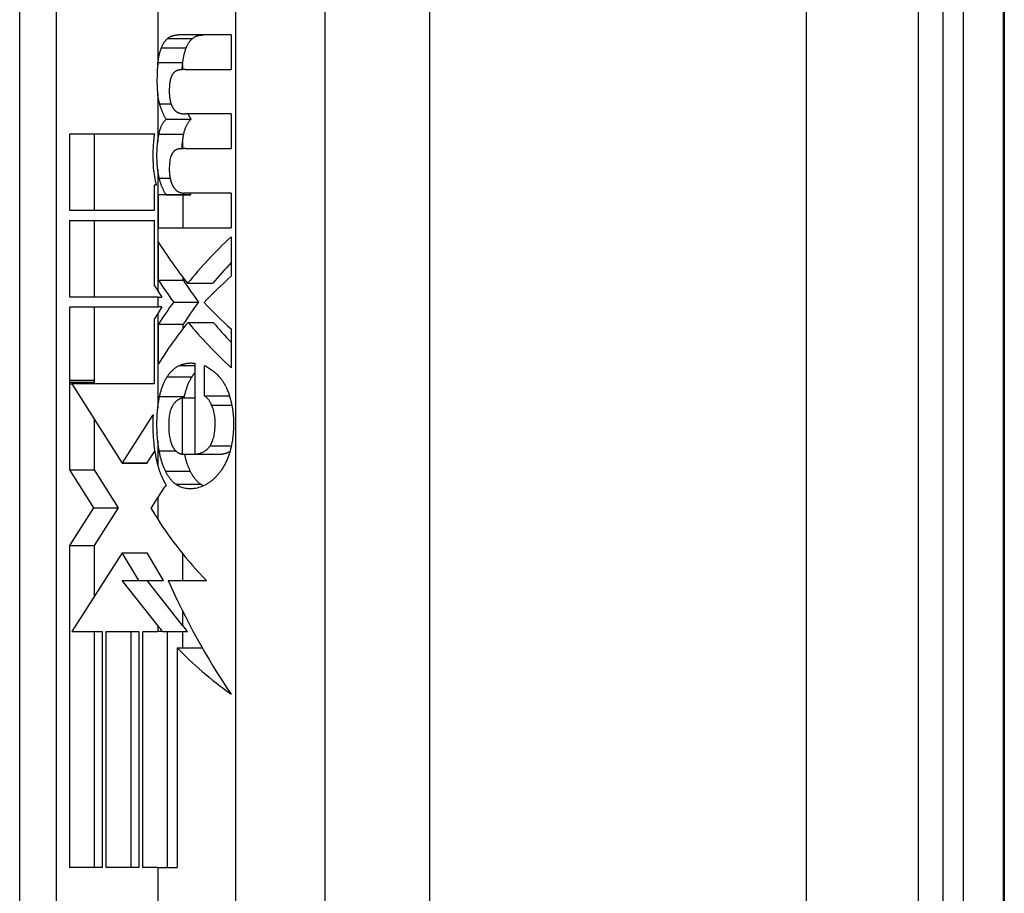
# Model space of a CAD drawing. Header units: inches. Extents: x 0 to 160, y -11 to 104.
# Tile 6 of 121: x 26.077 to 26.794, y 23.5 to 24.136. Entities that reach past the tile are written whole.
import ezdxf

# ---------------------------------------------------------------- set-up
doc = ezdxf.new("R2010")
doc.units = ezdxf.units.IN
doc.header["$LTSCALE"] = 9.614827
doc.header["$MEASUREMENT"] = 0
doc.layers.add('Visible Edges(ANSI)', color=7, linetype='Continuous', lineweight=25)
doc.layers.add('Visible Tangent Edges(ANSI)', color=7, linetype='Continuous', lineweight=25)

msp = doc.modelspace()

# ---------------------------------------------------------------- linework, layer by layer
at = {"layer": 'Visible Edges(ANSI)'}
for p, q in [((26.07723, 23.1104), (26.07723, 24.53043)), ((26.73129, 23.19228), (26.73129, 24.44854)), ((26.79367, 24.43242), (26.79367, 23.20841)), ((26.23112, 24.12483), (26.19258, 24.12483)), ((26.23112, 24.12483), (26.23112, 24.09961)), ((26.17768, 24.10314), (26.17786, 24.10476)), ((26.19574, 24.10314), (26.19592, 24.10476)), ((26.19765, 24.09961), (26.23112, 24.09961)), ((26.23112, 24.06728), (26.19815, 24.06728)), ((26.23112, 24.06728), (26.23112, 24.04206)), ((26.18387, 24.06355), (26.20196, 24.06355)), ((26.1136, 24.05288), (26.17532, 24.05288)), ((26.1136, 23.99694), (26.1136, 24.05288)), ((26.13166, 23.99694), (26.13166, 24.05288)), ((26.19795, 24.04206), (26.23112, 24.04206)), ((26.17659, 24.0154), (26.17516, 24.0154)), ((26.17516, 24.0154), (26.17516, 23.99694)), ((26.17816, 23.98451), (26.17816, 24.00831)), ((26.18371, 24.00831), (26.17816, 24.00831)), ((26.18371, 24.00831), (26.18371, 24.00867)), ((26.18371, 24.00867), (26.20179, 24.00867)), ((26.18371, 24.00831), (26.20179, 24.00831)), ((26.19622, 23.98451), (26.19622, 24.00831)), ((26.23112, 24.00973), (26.19697, 24.00973)), ((26.20179, 24.00831), (26.20179, 24.00867)), ((26.23112, 24.00973), (26.23112, 23.98451)), ((26.17516, 23.99694), (26.1136, 23.99694)), ((26.1136, 23.98985), (26.17516, 23.98985)), ((26.1136, 23.93391), (26.1136, 23.98985)), ((26.13166, 23.93391), (26.13166, 23.98985)), ((26.17516, 23.98985), (26.17516, 23.94251)), ((26.17816, 23.98451), (26.23112, 23.98451)), ((26.17816, 23.94631), (26.17816, 23.97419)), ((26.23112, 23.97793), (26.23112, 23.94915)), ((26.17816, 23.94631), (26.19622, 23.94631)), ((26.19622, 23.94631), (26.19622, 23.94808)), ((26.19944, 23.944), (26.21774, 23.944)), ((26.17516, 23.94251), (26.17649, 23.9404)), ((26.17649, 23.9404), (26.17768, 23.93853)), ((26.17768, 23.93391), (26.1136, 23.93391)), ((26.17768, 23.93391), (26.18069, 23.93391)), ((26.1893, 23.93032), (26.20743, 23.93032)), ((26.1136, 23.92681), (26.17768, 23.92681)), ((26.1136, 23.87343), (26.1136, 23.92681)), ((26.13165, 23.87343), (26.13166, 23.92681)), ((26.18072, 23.92681), (26.17768, 23.92681)), ((26.17768, 23.92211), (26.17506, 23.91795)), ((26.17506, 23.91795), (26.17506, 23.87087)), ((26.19975, 23.91558), (26.21805, 23.91558)), ((26.17816, 23.88538), (26.17816, 23.91416)), ((26.17816, 23.91416), (26.19622, 23.91416)), ((26.19622, 23.91118), (26.19622, 23.91416)), ((26.23112, 23.91078), (26.23112, 23.88254)), ((26.2047, 23.88583), (26.2047, 23.81958)), ((26.21168, 23.86203), (26.21168, 23.88423)), ((26.1136, 23.87205), (26.1136, 23.87343)), ((26.1136, 23.87087), (26.1136, 23.87205)), ((26.13165, 23.87205), (26.13165, 23.87343)), ((26.13165, 23.87087), (26.13165, 23.87205)), ((26.1136, 23.80813), (26.1136, 23.87087)), ((26.11522, 23.87087), (26.15182, 23.81304)), ((26.17506, 23.87087), (26.11522, 23.87087)), ((26.19561, 23.81958), (26.19561, 23.86061)), ((26.19561, 23.86061), (26.2047, 23.86061)), ((26.19687, 23.86061), (26.1971, 23.86168)), ((26.21168, 23.86203), (26.2299, 23.86203)), ((26.13166, 23.80813), (26.13166, 23.8449)), ((26.152, 23.81331), (26.17427, 23.84819)), ((26.17005, 23.81331), (26.17551, 23.82185)), ((26.19561, 23.81958), (26.2047, 23.81958)), ((26.2047, 23.81958), (26.2231, 23.81958)), ((26.1136, 23.80813), (26.13166, 23.80813)), ((26.13107, 23.78053), (26.1136, 23.80813)), ((26.14912, 23.78053), (26.13166, 23.80813)), ((26.15182, 23.81304), (26.152, 23.81331)), ((26.15182, 23.81304), (26.16988, 23.81304)), ((26.16988, 23.81304), (26.17005, 23.81331)), ((26.17768, 23.78824), (26.17284, 23.78066)), ((26.1136, 23.75318), (26.13107, 23.78053)), ((26.13107, 23.78053), (26.14912, 23.78053)), ((26.13166, 23.75318), (26.14912, 23.78053)), ((26.17284, 23.78066), (26.17258, 23.78025)), ((26.17258, 23.78025), (26.17768, 23.77219)), ((26.1136, 23.75318), (26.13166, 23.75318)), ((26.1136, 23.51864), (26.1136, 23.75318)), ((26.13166, 23.71616), (26.13166, 23.75318)), ((26.15182, 23.74774), (26.11523, 23.69044)), ((26.16386, 23.72763), (26.15182, 23.74774)), ((26.15182, 23.74774), (26.16988, 23.74774)), ((26.18192, 23.72763), (26.16988, 23.74774)), ((26.17768, 23.69476), (26.15183, 23.72763)), ((26.15183, 23.72763), (26.16386, 23.72763)), ((26.16386, 23.72763), (26.18192, 23.72763)), ((26.19574, 23.69476), (26.16989, 23.72763)), ((26.18538, 23.72764), (26.20347, 23.72764)), ((26.11523, 23.69044), (26.11523, 23.69043)), ((26.11523, 23.69043), (26.13724, 23.69043)), ((26.13166, 23.51864), (26.13166, 23.69043)), ((26.13724, 23.69043), (26.13724, 23.51864)), ((26.14022, 23.69043), (26.16386, 23.69043)), ((26.14022, 23.51864), (26.14022, 23.69043)), ((26.15827, 23.51864), (26.15827, 23.69043)), ((26.16386, 23.69043), (26.16386, 23.51864)), ((26.16681, 23.51864), (26.16681, 23.69043)), ((26.16681, 23.69043), (26.17768, 23.69043)), ((26.18119, 23.69043), (26.17768, 23.69043)), ((26.18119, 23.69043), (26.19926, 23.69043)), ((26.18487, 23.51864), (26.18487, 23.69043)), ((26.19191, 23.67852), (26.21008, 23.67852)), ((26.19191, 23.67852), (26.19191, 23.51864)), ((26.13724, 23.51864), (26.1136, 23.51864)), ((26.16386, 23.51864), (26.14022, 23.51864)), ((26.17768, 23.51864), (26.16681, 23.51864)), ((26.17768, 23.51864), (26.19191, 23.51864))]:
    msp.add_line(p, q, dxfattribs=at)
at = {"layer": 'Visible Edges(ANSI)', "flags": 128}
for points in [[(26.185, 24.12235), (26.18529, 24.12258), (26.18558, 24.12279), (26.18587, 24.123), (26.18617, 24.12319), (26.18647, 24.12336), (26.18677, 24.12353), (26.18708, 24.12368), (26.18738, 24.12383), (26.1877, 24.12396), (26.18801, 24.12408), (26.18832, 24.12419), (26.18864, 24.12429), (26.18896, 24.12438), (26.18928, 24.12447), (26.1896, 24.12454), (26.18993, 24.1246), (26.19025, 24.12466), (26.19058, 24.12471), (26.19091, 24.12475), (26.19124, 24.12478), (26.19158, 24.1248), (26.19191, 24.12482), (26.19225, 24.12483), (26.19258, 24.12483)], [(26.20309, 24.12235), (26.20338, 24.12258), (26.20368, 24.12279), (26.20397, 24.123), (26.20427, 24.12319), (26.20457, 24.12336), (26.20488, 24.12353), (26.20519, 24.12368), (26.2055, 24.12383), (26.20581, 24.12396), (26.20613, 24.12408), (26.20645, 24.12419), (26.20677, 24.12429), (26.20709, 24.12438), (26.20741, 24.12447), (26.20774, 24.12454), (26.20807, 24.1246), (26.2084, 24.12466), (26.20873, 24.12471), (26.20907, 24.12475), (26.20941, 24.12478), (26.20974, 24.1248), (26.21008, 24.12482), (26.21042, 24.12483), (26.21076, 24.12483)], [(26.18032, 24.11542), (26.18047, 24.11581), (26.18063, 24.11618), (26.1808, 24.11655), (26.18096, 24.11691), (26.18113, 24.11726), (26.1813, 24.11761), (26.18148, 24.11794), (26.18166, 24.11827), (26.18185, 24.11858), (26.18204, 24.11889), (26.18223, 24.11919), (26.18243, 24.11949), (26.18263, 24.11977), (26.18283, 24.12005), (26.18303, 24.12031), (26.18324, 24.12057), (26.18345, 24.12082), (26.18367, 24.12106), (26.18388, 24.1213), (26.1841, 24.12152), (26.18432, 24.12174), (26.18455, 24.12195), (26.18477, 24.12215), (26.185, 24.12235)], [(26.19838, 24.11542), (26.19854, 24.11581), (26.1987, 24.11618), (26.19886, 24.11655), (26.19903, 24.11691), (26.1992, 24.11726), (26.19937, 24.11761), (26.19955, 24.11794), (26.19973, 24.11827), (26.19992, 24.11858), (26.20011, 24.11889), (26.2003, 24.11919), (26.2005, 24.11949), (26.2007, 24.11977), (26.2009, 24.12005), (26.20111, 24.12031), (26.20132, 24.12057), (26.20153, 24.12082), (26.20175, 24.12106), (26.20197, 24.1213), (26.20219, 24.12152), (26.20241, 24.12174), (26.20263, 24.12195), (26.20286, 24.12215), (26.20309, 24.12235)], [(26.17786, 24.10476), (26.17792, 24.10525), (26.17799, 24.10573), (26.17805, 24.10622), (26.17812, 24.1067), (26.1782, 24.10717), (26.17828, 24.10765), (26.17836, 24.10812), (26.17844, 24.10858), (26.17853, 24.10905), (26.17862, 24.10951), (26.17872, 24.10996), (26.17882, 24.11042), (26.17892, 24.11086), (26.17903, 24.11131), (26.17914, 24.11174), (26.17926, 24.11217), (26.17938, 24.1126), (26.1795, 24.11302), (26.17963, 24.11343), (26.17976, 24.11384), (26.17989, 24.11425), (26.18003, 24.11464), (26.18017, 24.11503), (26.18032, 24.11542)], [(26.19592, 24.10476), (26.19598, 24.10525), (26.19604, 24.10573), (26.19611, 24.10622), (26.19618, 24.1067), (26.19626, 24.10717), (26.19633, 24.10765), (26.19642, 24.10812), (26.1965, 24.10858), (26.19659, 24.10905), (26.19668, 24.10951), (26.19678, 24.10996), (26.19688, 24.11042), (26.19698, 24.11086), (26.19709, 24.11131), (26.1972, 24.11174), (26.19732, 24.11217), (26.19744, 24.1126), (26.19756, 24.11302), (26.19769, 24.11343), (26.19782, 24.11384), (26.19796, 24.11425), (26.19809, 24.11464), (26.19824, 24.11503), (26.19838, 24.11542)], [(26.17768, 24.10314), (26.17751, 24.10137), (26.17738, 24.09959), (26.17727, 24.09779), (26.17719, 24.09598), (26.17714, 24.09421), (26.17712, 24.09255), (26.17712, 24.09102), (26.17713, 24.08964), (26.17716, 24.08839), (26.1772, 24.08729), (26.17725, 24.08635), (26.1773, 24.08556), (26.17734, 24.08494), (26.17738, 24.08449), (26.1774, 24.08419), (26.17743, 24.0839), (26.17746, 24.08361), (26.17749, 24.08333), (26.17752, 24.08304), (26.17755, 24.08276), (26.17758, 24.08248), (26.17761, 24.0822), (26.17764, 24.08192), (26.17768, 24.08164)], [(26.19543, 24.09954), (26.19544, 24.09968), (26.19545, 24.09982), (26.19546, 24.09997), (26.19547, 24.10011), (26.19548, 24.10026), (26.19549, 24.10041), (26.19551, 24.10055), (26.19552, 24.1007), (26.19553, 24.10085), (26.19554, 24.101), (26.19555, 24.10115), (26.19557, 24.1013), (26.19558, 24.10145), (26.19559, 24.1016), (26.1956, 24.10175), (26.19562, 24.10191), (26.19563, 24.10206), (26.19565, 24.10221), (26.19566, 24.10237), (26.19568, 24.10252), (26.19569, 24.10268), (26.19571, 24.10283), (26.19572, 24.10299), (26.19574, 24.10314)], [(26.1893, 24.0973), (26.18917, 24.09716), (26.18905, 24.09702), (26.18893, 24.09688), (26.18881, 24.09672), (26.18869, 24.09656), (26.18858, 24.0964), (26.18847, 24.09623), (26.18836, 24.09606), (26.18825, 24.09587), (26.18814, 24.09569), (26.18804, 24.0955), (26.18794, 24.0953), (26.18784, 24.0951), (26.18774, 24.09489), (26.18765, 24.09468), (26.18756, 24.09446), (26.18747, 24.09424), (26.18738, 24.09402), (26.1873, 24.09379), (26.18722, 24.09356), (26.18714, 24.09332), (26.18707, 24.09308), (26.187, 24.09284), (26.18693, 24.09259)], [(26.19295, 24.09925), (26.19279, 24.09923), (26.19263, 24.09919), (26.19247, 24.09916), (26.19231, 24.09912), (26.19215, 24.09907), (26.19199, 24.09902), (26.19183, 24.09897), (26.19168, 24.09891), (26.19152, 24.09885), (26.19136, 24.09878), (26.19121, 24.09871), (26.19105, 24.09863), (26.1909, 24.09855), (26.19075, 24.09846), (26.1906, 24.09837), (26.19045, 24.09827), (26.1903, 24.09817), (26.19015, 24.09806), (26.19001, 24.09795), (26.18986, 24.09783), (26.18972, 24.09771), (26.18958, 24.09758), (26.18944, 24.09744), (26.1893, 24.0973)], [(26.19765, 24.09961), (26.19745, 24.09961), (26.19725, 24.09961), (26.19705, 24.0996), (26.19685, 24.0996), (26.19666, 24.0996), (26.19646, 24.09959), (26.19626, 24.09958), (26.19606, 24.09957), (26.19586, 24.09956), (26.19567, 24.09955), (26.19547, 24.09954), (26.19527, 24.09953), (26.19508, 24.09951), (26.19488, 24.09949), (26.19469, 24.09948), (26.19449, 24.09946), (26.1943, 24.09944), (26.19411, 24.09942), (26.19391, 24.09939), (26.19372, 24.09937), (26.19353, 24.09934), (26.19334, 24.09931), (26.19315, 24.09928), (26.19295, 24.09925)], [(26.18693, 24.09259), (26.18675, 24.09192), (26.18661, 24.09122), (26.18648, 24.09051), (26.18638, 24.08977), (26.18629, 24.08903), (26.18622, 24.08829), (26.18616, 24.08752), (26.18612, 24.08674), (26.18609, 24.08595), (26.18607, 24.08515), (26.18606, 24.08437), (26.18607, 24.08359), (26.18608, 24.08283), (26.1861, 24.0821), (26.18614, 24.0814), (26.18618, 24.08072), (26.18624, 24.08004), (26.18631, 24.07936), (26.18639, 24.07869), (26.18649, 24.07803), (26.18661, 24.07739), (26.18674, 24.07675), (26.18689, 24.07614), (26.18705, 24.07554)], [(26.17908, 24.07465), (26.179, 24.07493), (26.17893, 24.0752), (26.17885, 24.07548), (26.17878, 24.07575), (26.17871, 24.07603), (26.17864, 24.07631), (26.17858, 24.07659), (26.17851, 24.07688), (26.17845, 24.07716), (26.17839, 24.07745), (26.17833, 24.07774), (26.17827, 24.07803), (26.17821, 24.07832), (26.17815, 24.07862), (26.1781, 24.07891), (26.17805, 24.07921), (26.178, 24.07951), (26.17795, 24.07981), (26.1779, 24.08011), (26.17785, 24.08041), (26.17781, 24.08072), (26.17776, 24.08103), (26.17772, 24.08133), (26.17768, 24.08164)], [(26.18387, 24.06355), (26.18363, 24.06392), (26.18338, 24.0643), (26.18314, 24.06468), (26.18291, 24.06508), (26.18268, 24.06548), (26.18245, 24.0659), (26.18223, 24.06632), (26.18202, 24.06675), (26.1818, 24.06719), (26.18159, 24.06764), (26.18139, 24.0681), (26.18119, 24.06857), (26.18099, 24.06904), (26.1808, 24.06952), (26.18061, 24.07001), (26.18042, 24.0705), (26.18024, 24.071), (26.18006, 24.0715), (26.17989, 24.07202), (26.17972, 24.07253), (26.17955, 24.07306), (26.17939, 24.07358), (26.17923, 24.07412), (26.17908, 24.07465)], [(26.18705, 24.07554), (26.18714, 24.07528), (26.18722, 24.07502), (26.18731, 24.07476), (26.1874, 24.07451), (26.18749, 24.07426), (26.18758, 24.07401), (26.18768, 24.07377), (26.18778, 24.07353), (26.18788, 24.0733), (26.18799, 24.07307), (26.1881, 24.07284), (26.18821, 24.07262), (26.18832, 24.07241), (26.18843, 24.0722), (26.18855, 24.07199), (26.18867, 24.07179), (26.18879, 24.0716), (26.18892, 24.07141), (26.18904, 24.07123), (26.18917, 24.07105), (26.1893, 24.07088), (26.18943, 24.07071), (26.18957, 24.07055), (26.1897, 24.07039)], [(26.1897, 24.07039), (26.18985, 24.07023), (26.19, 24.07007), (26.19015, 24.06992), (26.1903, 24.06978), (26.19045, 24.06964), (26.1906, 24.06951), (26.19076, 24.06938), (26.19091, 24.06925), (26.19107, 24.06913), (26.19123, 24.06902), (26.19139, 24.06891), (26.19155, 24.0688), (26.19171, 24.0687), (26.19188, 24.06861), (26.19204, 24.06851), (26.19221, 24.06843), (26.19237, 24.06835), (26.19254, 24.06827), (26.19271, 24.0682), (26.19288, 24.06813), (26.19305, 24.06807), (26.19322, 24.06801), (26.19339, 24.06795), (26.19356, 24.0679)], [(26.19356, 24.0679), (26.19375, 24.06785), (26.19394, 24.0678), (26.19412, 24.06776), (26.19431, 24.06771), (26.1945, 24.06767), (26.19468, 24.06763), (26.19487, 24.06759), (26.19506, 24.06756), (26.19525, 24.06752), (26.19544, 24.06749), (26.19563, 24.06746), (26.19582, 24.06744), (26.19601, 24.06741), (26.19621, 24.06739), (26.1964, 24.06737), (26.19659, 24.06735), (26.19678, 24.06733), (26.19698, 24.06732), (26.19717, 24.06731), (26.19737, 24.0673), (26.19756, 24.06729), (26.19776, 24.06729), (26.19795, 24.06728), (26.19815, 24.06728)], [(26.20196, 24.06355), (26.20186, 24.06369), (26.20176, 24.06383), (26.20167, 24.06398), (26.20157, 24.06412), (26.20148, 24.06426), (26.20139, 24.06441), (26.2013, 24.06456), (26.20121, 24.06471), (26.20111, 24.06486), (26.20102, 24.06501), (26.20094, 24.06516), (26.20085, 24.06532), (26.20076, 24.06548), (26.20067, 24.06563), (26.20058, 24.06579), (26.2005, 24.06595), (26.20041, 24.06611), (26.20033, 24.06628), (26.20024, 24.06644), (26.20016, 24.06661), (26.20008, 24.06677), (26.19999, 24.06694), (26.19991, 24.06711), (26.19983, 24.06728)], [(26.17854, 24.05263), (26.17867, 24.05325), (26.17881, 24.05386), (26.17896, 24.05445), (26.17912, 24.05503), (26.17928, 24.05559), (26.17945, 24.05615), (26.17964, 24.05668), (26.17983, 24.05721), (26.18003, 24.05772), (26.18024, 24.05821), (26.18045, 24.0587), (26.18068, 24.05917), (26.18091, 24.05962), (26.18115, 24.06006), (26.1814, 24.06047), (26.18165, 24.06088), (26.18191, 24.06126), (26.18218, 24.06164), (26.18245, 24.06199), (26.18272, 24.06233), (26.183, 24.06266), (26.18329, 24.06297), (26.18358, 24.06327), (26.18387, 24.06355)], [(26.1966, 24.05263), (26.19673, 24.05325), (26.19687, 24.05386), (26.19702, 24.05445), (26.19718, 24.05503), (26.19734, 24.05559), (26.19752, 24.05615), (26.1977, 24.05668), (26.19789, 24.05721), (26.19809, 24.05772), (26.1983, 24.05821), (26.19852, 24.0587), (26.19875, 24.05917), (26.19898, 24.05962), (26.19922, 24.06006), (26.19947, 24.06047), (26.19972, 24.06088), (26.19998, 24.06126), (26.20025, 24.06164), (26.20052, 24.06199), (26.2008, 24.06233), (26.20108, 24.06266), (26.20137, 24.06297), (26.20166, 24.06327), (26.20196, 24.06355)], [(26.17532, 24.05288), (26.17513, 24.05163), (26.17495, 24.05036), (26.17479, 24.04906), (26.17465, 24.04776), (26.17452, 24.04643), (26.17441, 24.04509), (26.17432, 24.04374), (26.17424, 24.04236), (26.17418, 24.04098), (26.17414, 24.03958), (26.17412, 24.03816), (26.17411, 24.03673), (26.17412, 24.03494), (26.17416, 24.03317), (26.17424, 24.03143), (26.17434, 24.02973), (26.17446, 24.02805), (26.17462, 24.0264), (26.1748, 24.02478), (26.17502, 24.0232), (26.17526, 24.02165), (26.17552, 24.02013), (26.17582, 24.01865), (26.17614, 24.0172)], [(26.17768, 24.04713), (26.17771, 24.04737), (26.17774, 24.0476), (26.17776, 24.04784), (26.17779, 24.04807), (26.17783, 24.0483), (26.17786, 24.04854), (26.17789, 24.04877), (26.17792, 24.049), (26.17795, 24.04923), (26.17799, 24.04946), (26.17802, 24.04969), (26.17806, 24.04992), (26.1781, 24.05015), (26.17813, 24.05038), (26.17817, 24.05061), (26.17821, 24.05083), (26.17825, 24.05106), (26.17829, 24.05129), (26.17833, 24.05151), (26.17837, 24.05174), (26.17841, 24.05196), (26.17845, 24.05218), (26.1785, 24.05241), (26.17854, 24.05263)], [(26.19574, 24.04713), (26.19577, 24.04737), (26.19579, 24.0476), (26.19582, 24.04784), (26.19585, 24.04807), (26.19588, 24.0483), (26.19592, 24.04854), (26.19595, 24.04877), (26.19598, 24.049), (26.19601, 24.04923), (26.19605, 24.04946), (26.19608, 24.04969), (26.19612, 24.04992), (26.19615, 24.05015), (26.19619, 24.05038), (26.19623, 24.05061), (26.19627, 24.05083), (26.19631, 24.05106), (26.19635, 24.05129), (26.19639, 24.05151), (26.19643, 24.05174), (26.19647, 24.05196), (26.19651, 24.05218), (26.19656, 24.05241), (26.1966, 24.05263)], [(26.17768, 24.02679), (26.17758, 24.02759), (26.1775, 24.02841), (26.17742, 24.02923), (26.17735, 24.03007), (26.17729, 24.03092), (26.17724, 24.03177), (26.1772, 24.03264), (26.17716, 24.03352), (26.17714, 24.03441), (26.17712, 24.03531), (26.17711, 24.03622), (26.17711, 24.03712), (26.17712, 24.038), (26.17713, 24.03886), (26.17715, 24.03973), (26.17718, 24.04058), (26.17722, 24.04143), (26.17726, 24.04226), (26.17731, 24.0431), (26.17737, 24.04392), (26.17744, 24.04473), (26.17751, 24.04554), (26.17759, 24.04634), (26.17768, 24.04713)], [(26.19531, 24.042), (26.19532, 24.04221), (26.19533, 24.04243), (26.19534, 24.04265), (26.19536, 24.04286), (26.19537, 24.04308), (26.19539, 24.0433), (26.1954, 24.04351), (26.19542, 24.04373), (26.19543, 24.04394), (26.19545, 24.04416), (26.19547, 24.04437), (26.19548, 24.04459), (26.1955, 24.0448), (26.19552, 24.04501), (26.19554, 24.04523), (26.19556, 24.04544), (26.19558, 24.04565), (26.1956, 24.04586), (26.19562, 24.04608), (26.19564, 24.04629), (26.19567, 24.0465), (26.19569, 24.04671), (26.19571, 24.04692), (26.19574, 24.04713)], [(26.18975, 24.04037), (26.18961, 24.04026), (26.18947, 24.04014), (26.18934, 24.04001), (26.1892, 24.03988), (26.18907, 24.03974), (26.18894, 24.0396), (26.18882, 24.03945), (26.18869, 24.03929), (26.18857, 24.03912), (26.18845, 24.03895), (26.18833, 24.03877), (26.18822, 24.03858), (26.1881, 24.03839), (26.18799, 24.03819), (26.18789, 24.03799), (26.18778, 24.03778), (26.18768, 24.03757), (26.18759, 24.03735), (26.18749, 24.03712), (26.1874, 24.03689), (26.18731, 24.03666), (26.18722, 24.03642), (26.18714, 24.03618), (26.18705, 24.03593)], [(26.19356, 24.04188), (26.1934, 24.04187), (26.19323, 24.04185), (26.19307, 24.04182), (26.1929, 24.0418), (26.19274, 24.04176), (26.19257, 24.04173), (26.19241, 24.04169), (26.19225, 24.04165), (26.19208, 24.0416), (26.19192, 24.04155), (26.19176, 24.04149), (26.1916, 24.04143), (26.19144, 24.04137), (26.19128, 24.0413), (26.19113, 24.04123), (26.19097, 24.04115), (26.19081, 24.04107), (26.19066, 24.04098), (26.1905, 24.04089), (26.19035, 24.0408), (26.1902, 24.0407), (26.19005, 24.04059), (26.1899, 24.04049), (26.18975, 24.04037)], [(26.19795, 24.04206), (26.19776, 24.04206), (26.19758, 24.04206), (26.19739, 24.04206), (26.19721, 24.04205), (26.19702, 24.04205), (26.19684, 24.04205), (26.19665, 24.04204), (26.19647, 24.04204), (26.19628, 24.04203), (26.1961, 24.04203), (26.19592, 24.04202), (26.19573, 24.04202), (26.19555, 24.04201), (26.19537, 24.042), (26.19519, 24.04199), (26.195, 24.04198), (26.19482, 24.04197), (26.19464, 24.04196), (26.19446, 24.04195), (26.19428, 24.04194), (26.1941, 24.04192), (26.19392, 24.04191), (26.19374, 24.0419), (26.19356, 24.04188)], [(26.18705, 24.03593), (26.18678, 24.03493), (26.18656, 24.03386), (26.18639, 24.03276), (26.18627, 24.03165), (26.18618, 24.03054), (26.18612, 24.02949), (26.18608, 24.02853), (26.18607, 24.02769), (26.18606, 24.02702), (26.18607, 24.02655), (26.18607, 24.02625), (26.18608, 24.02595), (26.1861, 24.02565), (26.18612, 24.02534), (26.18614, 24.02502), (26.18616, 24.0247), (26.18619, 24.02438), (26.18622, 24.02405), (26.18625, 24.02372), (26.18629, 24.02339), (26.18633, 24.02306), (26.18637, 24.02273), (26.18641, 24.0224), (26.18645, 24.02208)], [(26.17877, 24.02066), (26.17871, 24.0209), (26.17866, 24.02114), (26.1786, 24.02139), (26.17855, 24.02164), (26.17849, 24.02189), (26.17844, 24.02213), (26.17839, 24.02238), (26.17834, 24.02264), (26.17829, 24.02289), (26.17824, 24.02314), (26.17819, 24.0234), (26.17815, 24.02365), (26.1781, 24.02391), (26.17806, 24.02416), (26.17802, 24.02442), (26.17798, 24.02468), (26.17794, 24.02494), (26.1779, 24.0252), (26.17786, 24.02546), (26.17782, 24.02573), (26.17778, 24.02599), (26.17775, 24.02626), (26.17771, 24.02652), (26.17768, 24.02679)], [(26.17614, 24.0172), (26.17616, 24.01712), (26.17618, 24.01705), (26.1762, 24.01697), (26.17621, 24.0169), (26.17623, 24.01682), (26.17625, 24.01675), (26.17627, 24.01667), (26.17629, 24.0166), (26.1763, 24.01652), (26.17632, 24.01645), (26.17634, 24.01637), (26.17636, 24.0163), (26.17638, 24.01622), (26.1764, 24.01615), (26.17642, 24.01607), (26.17644, 24.016), (26.17645, 24.01592), (26.17647, 24.01585), (26.17649, 24.01577), (26.17651, 24.0157), (26.17653, 24.01562), (26.17655, 24.01555), (26.17657, 24.01548), (26.17659, 24.0154)], [(26.18371, 24.00867), (26.18345, 24.00906), (26.18319, 24.00947), (26.18294, 24.00989), (26.18269, 24.01031), (26.18245, 24.01074), (26.18221, 24.01119), (26.18198, 24.01164), (26.18175, 24.0121), (26.18153, 24.01257), (26.18131, 24.01305), (26.18109, 24.01354), (26.18088, 24.01403), (26.18068, 24.01454), (26.18048, 24.01506), (26.18028, 24.01558), (26.18009, 24.01611), (26.17991, 24.01665), (26.17973, 24.0172), (26.17956, 24.01776), (26.17939, 24.01832), (26.17923, 24.01889), (26.17907, 24.01947), (26.17892, 24.02006), (26.17877, 24.02066)], [(26.18645, 24.02208), (26.18649, 24.02182), (26.18652, 24.02156), (26.18657, 24.0213), (26.18661, 24.02105), (26.18665, 24.0208), (26.1867, 24.02054), (26.18675, 24.0203), (26.18681, 24.02005), (26.18686, 24.0198), (26.18692, 24.01956), (26.18698, 24.01932), (26.18704, 24.01908), (26.1871, 24.01885), (26.18717, 24.01861), (26.18724, 24.01838), (26.18731, 24.01815), (26.18738, 24.01792), (26.18745, 24.0177), (26.18753, 24.01747), (26.1876, 24.01725), (26.18768, 24.01703), (26.18776, 24.01682), (26.18784, 24.0166), (26.18793, 24.01639)], [(26.18793, 24.01639), (26.18803, 24.01614), (26.18814, 24.01588), (26.18825, 24.01564), (26.18837, 24.0154), (26.18849, 24.01517), (26.18861, 24.01494), (26.18873, 24.01472), (26.18886, 24.0145), (26.18899, 24.01429), (26.18912, 24.01408), (26.18925, 24.01388), (26.18939, 24.01368), (26.18952, 24.01349), (26.18966, 24.01331), (26.18981, 24.01312), (26.18995, 24.01295), (26.19009, 24.01277), (26.19024, 24.01261), (26.19039, 24.01244), (26.19054, 24.01228), (26.19069, 24.01213), (26.19084, 24.01198), (26.191, 24.01183), (26.19115, 24.01169)], [(26.19115, 24.01169), (26.19137, 24.01149), (26.19159, 24.01132), (26.19182, 24.01115), (26.19205, 24.011), (26.19228, 24.01085), (26.19251, 24.01072), (26.19275, 24.0106), (26.19299, 24.01049), (26.19323, 24.01038), (26.19347, 24.01029), (26.19371, 24.01021), (26.19395, 24.01013), (26.1942, 24.01006), (26.19444, 24.01), (26.19469, 24.00995), (26.19494, 24.0099), (26.19519, 24.00986), (26.19544, 24.00982), (26.1957, 24.00979), (26.19595, 24.00977), (26.19621, 24.00975), (26.19646, 24.00974), (26.19671, 24.00973), (26.19697, 24.00973)], [(26.20179, 24.00867), (26.20176, 24.00871), (26.20173, 24.00875), (26.2017, 24.0088), (26.20167, 24.00884), (26.20164, 24.00888), (26.20162, 24.00893), (26.20159, 24.00897), (26.20156, 24.00901), (26.20153, 24.00906), (26.2015, 24.0091), (26.20147, 24.00915), (26.20145, 24.00919), (26.20142, 24.00924), (26.20139, 24.00928), (26.20136, 24.00932), (26.20133, 24.00937), (26.2013, 24.00941), (26.20128, 24.00946), (26.20125, 24.0095), (26.20122, 24.00955), (26.20119, 24.0096), (26.20117, 24.00964), (26.20114, 24.00969), (26.20111, 24.00973)], [(26.18454, 23.87598), (26.18485, 23.87645), (26.18516, 23.87691), (26.18548, 23.87736), (26.18581, 23.87779), (26.18614, 23.87822), (26.18647, 23.87863), (26.18681, 23.87903), (26.18715, 23.87942), (26.1875, 23.8798), (26.18785, 23.88016), (26.18821, 23.88052), (26.18857, 23.88086), (26.18894, 23.88119), (26.18931, 23.88151), (26.18969, 23.88182), (26.19007, 23.88211), (26.19045, 23.8824), (26.19084, 23.88267), (26.19123, 23.88293), (26.19162, 23.88318), (26.19202, 23.88341), (26.19242, 23.88364), (26.19283, 23.88385), (26.19324, 23.88406)], [(26.19324, 23.88406), (26.19368, 23.88426), (26.19413, 23.88446), (26.19457, 23.88464), (26.19503, 23.88481), (26.19548, 23.88497), (26.19594, 23.88512), (26.19641, 23.88525), (26.19687, 23.88538), (26.19734, 23.88549), (26.19781, 23.88559), (26.19829, 23.88568), (26.19877, 23.88576), (26.19925, 23.88583), (26.19973, 23.88588), (26.20022, 23.88592), (26.20071, 23.88596), (26.2012, 23.88598), (26.20169, 23.88599), (26.20219, 23.88599), (26.20269, 23.88598), (26.20318, 23.88596), (26.20369, 23.88593), (26.20419, 23.88588), (26.2047, 23.88583)], [(26.21168, 23.88423), (26.21242, 23.88385), (26.21316, 23.88344), (26.2139, 23.88302), (26.21464, 23.88257), (26.21537, 23.88209), (26.21611, 23.8816), (26.21684, 23.88107), (26.21756, 23.88053), (26.21828, 23.87996), (26.219, 23.87936), (26.2197, 23.87874), (26.2204, 23.87808), (26.22109, 23.8774), (26.22176, 23.87669), (26.22243, 23.87595), (26.22308, 23.87518), (26.22372, 23.87438), (26.22434, 23.87354), (26.22494, 23.87268), (26.22552, 23.87178), (26.22609, 23.87086), (26.22662, 23.8699), (26.22714, 23.86891), (26.22763, 23.86789)], [(26.17904, 23.86168), (26.1792, 23.86238), (26.17937, 23.86307), (26.17954, 23.86375), (26.17972, 23.86443), (26.1799, 23.8651), (26.18009, 23.86576), (26.18029, 23.86641), (26.18049, 23.86705), (26.1807, 23.86769), (26.18091, 23.86831), (26.18113, 23.86893), (26.18136, 23.86954), (26.18159, 23.87014), (26.18183, 23.87073), (26.18207, 23.8713), (26.18232, 23.87187), (26.18258, 23.87242), (26.18284, 23.87296), (26.18311, 23.87349), (26.18338, 23.87401), (26.18366, 23.87452), (26.18395, 23.87502), (26.18424, 23.8755), (26.18454, 23.87598)], [(26.1971, 23.86168), (26.19726, 23.86238), (26.19743, 23.86307), (26.1976, 23.86375), (26.19778, 23.86443), (26.19796, 23.8651), (26.19815, 23.86576), (26.19835, 23.86641), (26.19855, 23.86705), (26.19876, 23.86769), (26.19898, 23.86831), (26.1992, 23.86893), (26.19942, 23.86954), (26.19966, 23.87014), (26.1999, 23.87073), (26.20014, 23.8713), (26.2004, 23.87187), (26.20065, 23.87242), (26.20092, 23.87296), (26.20119, 23.87349), (26.20146, 23.87401), (26.20174, 23.87452), (26.20203, 23.87502), (26.20233, 23.8755), (26.20263, 23.87598)], [(26.20263, 23.87598), (26.20271, 23.8761), (26.20279, 23.87623), (26.20288, 23.87635), (26.20296, 23.87648), (26.20304, 23.8766), (26.20313, 23.87672), (26.20321, 23.87684), (26.2033, 23.87696), (26.20338, 23.87708), (26.20347, 23.8772), (26.20355, 23.87732), (26.20364, 23.87743), (26.20372, 23.87755), (26.20381, 23.87767), (26.2039, 23.87778), (26.20399, 23.87789), (26.20407, 23.87801), (26.20416, 23.87812), (26.20425, 23.87823), (26.20434, 23.87834), (26.20443, 23.87845), (26.20452, 23.87856), (26.20461, 23.87867), (26.2047, 23.87877)], [(26.22763, 23.86789), (26.22851, 23.86588), (26.2293, 23.86382), (26.23, 23.8617), (26.23063, 23.85953), (26.23117, 23.85731), (26.23164, 23.85505), (26.23203, 23.85273), (26.23233, 23.85039), (26.23256, 23.84809), (26.23271, 23.84583), (26.2328, 23.84364), (26.23283, 23.84153), (26.23281, 23.83952), (26.23275, 23.83762), (26.23266, 23.83586), (26.23254, 23.83422), (26.23238, 23.83261), (26.23219, 23.83101), (26.23197, 23.82942), (26.2317, 23.82785), (26.2314, 23.82629), (26.23106, 23.82475), (26.23069, 23.82322), (26.23027, 23.82171)], [(26.17768, 23.85315), (26.17772, 23.85352), (26.17776, 23.85389), (26.1778, 23.85426), (26.17784, 23.85462), (26.17789, 23.85499), (26.17794, 23.85535), (26.17798, 23.85571), (26.17803, 23.85608), (26.17808, 23.85644), (26.17814, 23.8568), (26.17819, 23.85715), (26.17825, 23.85751), (26.1783, 23.85786), (26.17836, 23.85822), (26.17842, 23.85857), (26.17848, 23.85892), (26.17855, 23.85927), (26.17861, 23.85962), (26.17868, 23.85997), (26.17875, 23.86031), (26.17882, 23.86065), (26.17889, 23.861), (26.17896, 23.86134), (26.17904, 23.86168)], [(26.19561, 23.86061), (26.19526, 23.86049), (26.1949, 23.86035), (26.19455, 23.86021), (26.1942, 23.86005), (26.19385, 23.85989), (26.19351, 23.85972), (26.19317, 23.85953), (26.19283, 23.85934), (26.19249, 23.85913), (26.19216, 23.85891), (26.19183, 23.85868), (26.19151, 23.85843), (26.19119, 23.85818), (26.19088, 23.85791), (26.19057, 23.85762), (26.19026, 23.85732), (26.18996, 23.857), (26.18967, 23.85667), (26.18938, 23.85632), (26.1891, 23.85595), (26.18883, 23.85557), (26.18857, 23.85517), (26.18831, 23.85474), (26.18806, 23.8543)], [(26.21691, 23.85528), (26.21674, 23.85565), (26.21657, 23.85601), (26.21639, 23.85637), (26.21621, 23.85673), (26.21602, 23.85709), (26.21583, 23.85743), (26.21563, 23.85778), (26.21543, 23.85811), (26.21523, 23.85844), (26.21502, 23.85876), (26.21481, 23.85907), (26.2146, 23.85938), (26.21438, 23.85967), (26.21416, 23.85995), (26.21393, 23.86022), (26.2137, 23.86048), (26.21346, 23.86073), (26.21322, 23.86096), (26.21297, 23.86118), (26.21272, 23.86139), (26.21247, 23.86158), (26.21221, 23.86175), (26.21195, 23.8619), (26.21168, 23.86203)], [(26.17768, 23.82931), (26.17759, 23.83021), (26.17751, 23.83112), (26.17744, 23.83204), (26.17737, 23.83296), (26.17732, 23.83389), (26.17726, 23.83484), (26.17722, 23.83579), (26.17718, 23.83675), (26.17715, 23.83771), (26.17713, 23.83869), (26.17712, 23.83967), (26.17711, 23.84067), (26.17711, 23.84172), (26.17712, 23.84282), (26.17713, 23.84392), (26.17716, 23.845), (26.17719, 23.84607), (26.17724, 23.84712), (26.17729, 23.84816), (26.17735, 23.84919), (26.17742, 23.8502), (26.1775, 23.85119), (26.17758, 23.85218), (26.17768, 23.85315)], [(26.18806, 23.8543), (26.1877, 23.8536), (26.18738, 23.85284), (26.18709, 23.85204), (26.18682, 23.85119), (26.18659, 23.8503), (26.18638, 23.84938), (26.18621, 23.84843), (26.18606, 23.84746), (26.18594, 23.84647), (26.18584, 23.84548), (26.18576, 23.84447), (26.1857, 23.84345), (26.18566, 23.84239), (26.18564, 23.84129), (26.18564, 23.84017), (26.18565, 23.83904), (26.18569, 23.83792), (26.18574, 23.8368), (26.18582, 23.83571), (26.18592, 23.83463), (26.18605, 23.83357), (26.18621, 23.83252), (26.1864, 23.8315), (26.18662, 23.8305)], [(26.2158, 23.8258), (26.21627, 23.82658), (26.2167, 23.8274), (26.21711, 23.82826), (26.21747, 23.82915), (26.21781, 23.83008), (26.21811, 23.83105), (26.21838, 23.83204), (26.21862, 23.83306), (26.21882, 23.83409), (26.21899, 23.83514), (26.21913, 23.8362), (26.21925, 23.83727), (26.21934, 23.83834), (26.2194, 23.83942), (26.21945, 23.84056), (26.21947, 23.84188), (26.21945, 23.84337), (26.21937, 23.84499), (26.21921, 23.84672), (26.21895, 23.84853), (26.21859, 23.85033), (26.21813, 23.85205), (26.21757, 23.8537), (26.21691, 23.85528)], [(26.17427, 23.84819), (26.17424, 23.84763), (26.17422, 23.84707), (26.1742, 23.8465), (26.17418, 23.84593), (26.17416, 23.84536), (26.17415, 23.84478), (26.17414, 23.8442), (26.17413, 23.84361), (26.17412, 23.84303), (26.17411, 23.84244), (26.17411, 23.84184), (26.17411, 23.84125), (26.17412, 23.83928), (26.17416, 23.83733), (26.17422, 23.83541), (26.17431, 23.83351), (26.17443, 23.83164), (26.17457, 23.8298), (26.17473, 23.82798), (26.17492, 23.82619), (26.17514, 23.82443), (26.17538, 23.8227), (26.17565, 23.821), (26.17594, 23.81934)], [(26.17869, 23.82216), (26.17864, 23.82244), (26.17859, 23.82274), (26.17854, 23.82303), (26.17849, 23.82332), (26.17844, 23.82361), (26.17839, 23.82391), (26.17834, 23.8242), (26.17829, 23.8245), (26.17825, 23.82479), (26.1782, 23.82509), (26.17816, 23.82538), (26.17812, 23.82568), (26.17808, 23.82598), (26.17804, 23.82628), (26.178, 23.82658), (26.17796, 23.82688), (26.17792, 23.82718), (26.17788, 23.82749), (26.17785, 23.82779), (26.17781, 23.82809), (26.17778, 23.8284), (26.17774, 23.8287), (26.17771, 23.82901), (26.17768, 23.82931)], [(26.18662, 23.8305), (26.1867, 23.8302), (26.18678, 23.8299), (26.18686, 23.8296), (26.18694, 23.8293), (26.18703, 23.829), (26.18712, 23.82871), (26.18721, 23.82842), (26.1873, 23.82814), (26.1874, 23.82785), (26.18749, 23.82757), (26.18759, 23.8273), (26.1877, 23.82703), (26.1878, 23.82676), (26.18791, 23.82649), (26.18802, 23.82623), (26.18813, 23.82598), (26.18824, 23.82573), (26.18836, 23.82548), (26.18848, 23.82524), (26.1886, 23.825), (26.18873, 23.82477), (26.18886, 23.82455), (26.18899, 23.82432), (26.18912, 23.82411)], [(26.18325, 23.80732), (26.183, 23.80785), (26.18276, 23.80839), (26.18252, 23.80893), (26.18229, 23.80949), (26.18206, 23.81005), (26.18183, 23.81062), (26.18162, 23.8112), (26.1814, 23.81179), (26.18119, 23.81238), (26.18099, 23.81299), (26.18079, 23.8136), (26.1806, 23.81422), (26.18041, 23.81485), (26.18023, 23.81548), (26.18006, 23.81612), (26.17988, 23.81677), (26.17972, 23.81742), (26.17956, 23.81808), (26.1794, 23.81875), (26.17925, 23.81942), (26.1791, 23.82009), (26.17896, 23.82077), (26.17883, 23.82146), (26.17869, 23.82216)], [(26.18912, 23.82411), (26.18924, 23.82392), (26.18936, 23.82374), (26.18949, 23.82356), (26.18961, 23.82338), (26.18974, 23.82321), (26.18986, 23.82304), (26.18999, 23.82287), (26.19012, 23.82271), (26.19026, 23.82255), (26.19039, 23.8224), (26.19052, 23.82225), (26.19066, 23.8221), (26.1908, 23.82196), (26.19094, 23.82183), (26.19108, 23.8217), (26.19122, 23.82157), (26.19136, 23.82145), (26.19151, 23.82133), (26.19165, 23.82122), (26.1918, 23.82111), (26.19195, 23.82101), (26.19209, 23.82091), (26.19224, 23.82082), (26.1924, 23.82073)], [(26.2047, 23.81958), (26.20518, 23.81962), (26.20566, 23.81967), (26.20614, 23.81974), (26.20663, 23.81982), (26.20712, 23.81992), (26.20762, 23.82003), (26.20811, 23.82016), (26.2086, 23.8203), (26.20909, 23.82047), (26.20958, 23.82065), (26.21007, 23.82085), (26.21055, 23.82107), (26.21102, 23.82132), (26.2115, 23.82158), (26.21197, 23.82188), (26.21243, 23.8222), (26.21289, 23.82254), (26.21334, 23.82292), (26.21378, 23.82332), (26.21422, 23.82375), (26.21463, 23.82422), (26.21504, 23.82471), (26.21543, 23.82524), (26.2158, 23.8258)], [(26.17594, 23.81934), (26.176, 23.81899), (26.17606, 23.81865), (26.17613, 23.81832), (26.17619, 23.81798), (26.17626, 23.81764), (26.17633, 23.81731), (26.17639, 23.81698), (26.17646, 23.81665), (26.17653, 23.81632), (26.1766, 23.81599), (26.17667, 23.81566), (26.17675, 23.81534), (26.17682, 23.81501), (26.17689, 23.81469), (26.17697, 23.81437), (26.17704, 23.81405), (26.17712, 23.81373), (26.1772, 23.81342), (26.17728, 23.8131), (26.17735, 23.81279), (26.17743, 23.81248), (26.17752, 23.81217), (26.1776, 23.81186), (26.17768, 23.81156)], [(26.1924, 23.82073), (26.19252, 23.82066), (26.19265, 23.82059), (26.19278, 23.82053), (26.19291, 23.82046), (26.19305, 23.8204), (26.19318, 23.82033), (26.19331, 23.82027), (26.19344, 23.82021), (26.19357, 23.82015), (26.19371, 23.8201), (26.19384, 23.82005), (26.19397, 23.82), (26.19411, 23.81995), (26.19424, 23.8199), (26.19438, 23.81986), (26.19451, 23.81981), (26.19465, 23.81977), (26.19478, 23.81974), (26.19492, 23.8197), (26.19506, 23.81967), (26.1952, 23.81964), (26.19533, 23.81962), (26.19547, 23.8196), (26.19561, 23.81958)], [(26.20133, 23.80732), (26.20112, 23.80777), (26.20091, 23.80822), (26.20071, 23.80868), (26.2005, 23.80914), (26.20031, 23.80961), (26.20011, 23.81008), (26.19992, 23.81056), (26.19974, 23.81105), (26.19956, 23.81154), (26.19938, 23.81204), (26.1992, 23.81255), (26.19903, 23.81306), (26.19887, 23.81358), (26.1987, 23.8141), (26.19854, 23.81463), (26.19839, 23.81516), (26.19823, 23.8157), (26.19809, 23.81624), (26.19794, 23.81679), (26.1978, 23.81734), (26.19766, 23.81789), (26.19753, 23.81845), (26.1974, 23.81901), (26.19727, 23.81958)], [(26.2231, 23.81958), (26.22339, 23.8196), (26.22369, 23.81963), (26.22398, 23.81966), (26.22428, 23.8197), (26.22458, 23.81974), (26.22488, 23.81978), (26.22518, 23.81984), (26.22548, 23.81989), (26.22578, 23.81996), (26.22608, 23.82002), (26.22638, 23.8201), (26.22669, 23.82018), (26.22699, 23.82027), (26.22729, 23.82036), (26.2276, 23.82046), (26.2279, 23.82057), (26.2282, 23.82068), (26.2285, 23.8208), (26.2288, 23.82093), (26.22909, 23.82107), (26.22939, 23.82122), (26.22968, 23.82137), (26.22998, 23.82153), (26.23027, 23.8217)], [(26.23027, 23.82171), (26.23006, 23.82101), (26.22985, 23.82032), (26.22962, 23.81964), (26.22939, 23.81896), (26.22916, 23.81828), (26.22891, 23.81762), (26.22866, 23.81696), (26.2284, 23.8163), (26.22813, 23.81566), (26.22785, 23.81502), (26.22757, 23.81438), (26.22727, 23.81376), (26.22698, 23.81314), (26.22667, 23.81253), (26.22636, 23.81193), (26.22604, 23.81134), (26.22571, 23.81076), (26.22538, 23.81019), (26.22504, 23.80963), (26.22469, 23.80908), (26.22434, 23.80854), (26.22398, 23.808), (26.22361, 23.80748), (26.22324, 23.80697)], [(26.17768, 23.81156), (26.1778, 23.81113), (26.17791, 23.81071), (26.17803, 23.81029), (26.17816, 23.80987), (26.17828, 23.80946), (26.17841, 23.80905), (26.17854, 23.80864), (26.17867, 23.80824), (26.1788, 23.80784), (26.17893, 23.80744), (26.17907, 23.80704), (26.17921, 23.80665), (26.17935, 23.80626), (26.17949, 23.80588), (26.17963, 23.80549), (26.17978, 23.80511), (26.17993, 23.80474), (26.18008, 23.80437), (26.18023, 23.804), (26.18038, 23.80363), (26.18054, 23.80327), (26.1807, 23.80291), (26.18086, 23.80255), (26.18102, 23.8022)], [(26.18102, 23.8022), (26.18113, 23.80198), (26.18123, 23.80176), (26.18134, 23.80154), (26.18145, 23.80132), (26.18155, 23.8011), (26.18166, 23.80088), (26.18177, 23.80067), (26.18188, 23.80046), (26.18199, 23.80025), (26.1821, 23.80004), (26.18222, 23.79983), (26.18233, 23.79963), (26.18245, 23.79942), (26.18256, 23.79922), (26.18268, 23.79902), (26.18279, 23.79882), (26.18291, 23.79862), (26.18303, 23.79843), (26.18315, 23.79823), (26.18327, 23.79804), (26.18339, 23.79785), (26.18351, 23.79766), (26.18363, 23.79747), (26.18375, 23.79728)], [(26.19074, 23.79773), (26.19038, 23.79801), (26.19002, 23.79829), (26.18967, 23.79859), (26.18932, 23.79889), (26.18897, 23.79921), (26.18863, 23.79954), (26.18829, 23.79988), (26.18796, 23.80023), (26.18763, 23.80059), (26.18731, 23.80096), (26.18698, 23.80135), (26.18667, 23.80174), (26.18636, 23.80215), (26.18605, 23.80257), (26.18575, 23.803), (26.18545, 23.80344), (26.18516, 23.80388), (26.18487, 23.80434), (26.18459, 23.80481), (26.18431, 23.80529), (26.18404, 23.80579), (26.18377, 23.80629), (26.18351, 23.8068), (26.18325, 23.80732)], [(26.2089, 23.79773), (26.20853, 23.79801), (26.20817, 23.79829), (26.20781, 23.79859), (26.20745, 23.79889), (26.2071, 23.79921), (26.20676, 23.79954), (26.20642, 23.79988), (26.20608, 23.80023), (26.20575, 23.80059), (26.20542, 23.80096), (26.20509, 23.80135), (26.20477, 23.80174), (26.20446, 23.80215), (26.20415, 23.80257), (26.20384, 23.803), (26.20354, 23.80343), (26.20325, 23.80388), (26.20296, 23.80434), (26.20268, 23.80481), (26.2024, 23.80529), (26.20212, 23.80579), (26.20186, 23.80629), (26.20159, 23.8068), (26.20133, 23.80732)], [(26.22324, 23.80697), (26.22286, 23.80645), (26.22247, 23.80595), (26.22208, 23.80546), (26.22168, 23.80498), (26.22128, 23.80451), (26.22087, 23.80405), (26.22046, 23.80361), (26.22005, 23.80317), (26.21963, 23.80274), (26.21921, 23.80233), (26.21878, 23.80192), (26.21835, 23.80153), (26.21792, 23.80114), (26.21749, 23.80077), (26.21705, 23.80041), (26.21661, 23.80006), (26.21617, 23.79972), (26.21573, 23.79939), (26.21529, 23.79908), (26.21484, 23.79877), (26.21439, 23.79847), (26.21394, 23.79819), (26.21349, 23.79791), (26.21304, 23.79764)], [(26.21304, 23.79764), (26.21191, 23.79703), (26.21078, 23.79648), (26.20965, 23.796), (26.20852, 23.79558), (26.20739, 23.79523), (26.20627, 23.79494), (26.20515, 23.79471), (26.20404, 23.79454), (26.20293, 23.79442), (26.20183, 23.79437), (26.20077, 23.79436), (26.19975, 23.79441), (26.19878, 23.7945), (26.19786, 23.79464), (26.19698, 23.79482), (26.19614, 23.79504), (26.19534, 23.79529), (26.19458, 23.79557), (26.19385, 23.79588), (26.19316, 23.79622), (26.19251, 23.79657), (26.19189, 23.79694), (26.1913, 23.79733), (26.19074, 23.79773)], [(26.21082, 23.7965), (26.21074, 23.79654), (26.21066, 23.79659), (26.21058, 23.79664), (26.2105, 23.79668), (26.21042, 23.79673), (26.21033, 23.79678), (26.21025, 23.79683), (26.21017, 23.79688), (26.21009, 23.79693), (26.21001, 23.79698), (26.20993, 23.79703), (26.20985, 23.79708), (26.20977, 23.79713), (26.20969, 23.79718), (26.20961, 23.79723), (26.20953, 23.79729), (26.20945, 23.79734), (26.20937, 23.79739), (26.20929, 23.79745), (26.20921, 23.7975), (26.20913, 23.79756), (26.20905, 23.79762), (26.20897, 23.79767), (26.2089, 23.79773)]]:
    msp.add_lwpolyline(points, dxfattribs=at)
at = {"layer": 'Visible Edges(ANSI)'}
for centre, major_axis, ratio, start_param, end_param in [((26.43566, 23.97499), (0.27561, -0.12715), 0.559957, 3.834723, 3.986358), ((26.43566, 23.91335), (0.27609, 0.12465), 0.555808, 2.126694, 2.303772), ((26.43566, 23.91335), (0.25677, 0.11592), 0.555808, 2.207967, 2.291951), ((26.43566, 23.94707), (-0.27764, 0.11617), 0.540512, 0.66274, 0.747094), ((26.43566, 23.94707), (-0.25821, 0.10804), 0.540512, 0.663041, 0.753763), ((26.43566, 23.88755), (-0.27785, -0.11495), 0.538159, 5.29507, 5.400947), ((26.43566, 23.93853), (0.27768, -0.11592), 0.540042, 3.799667, 3.824072), ((26.43566, 23.91339), (0.27726, 0.11837), 0.544668, 2.388436, 2.47279), ((26.43566, 23.91339), (0.25785, 0.11008), 0.544668, 2.381767, 2.47249), ((26.43566, 23.97238), (0.27785, -0.11494), 0.538138, 4.023801, 4.129678), ((26.43566, 23.92211), (-0.27743, -0.11738), 0.542817, 5.596454, 5.621104), ((26.43566, 23.88459), (-0.27613, -0.12445), 0.555461, 5.444037, 5.597569), ((26.43566, 23.94611), (-0.27672, 0.12133), 0.550055, 0.830523, 1.005704), ((26.43566, 23.94611), (-0.25735, 0.11284), 0.550055, 0.842491, 0.924432), ((26.43566, 23.78824), (-0.27789, -0.11471), 0.537675, 5.580412, 5.628457), ((26.43566, 23.77219), (0.2776, -0.11643), 0.54102, 3.801068, 4.037783), ((26.43566, 23.72765), (-0.28465, 0.00005), 0.000341, 0.496485, 0.673047), ((26.43566, 23.74633), (0.22485, -0.2765), 0.631331, 4.298231, 4.570788), ((26.43566, 23.72765), (-0.26473, 0.00004), 0.000341, 0.501019, 0.571995), ((26.43566, 23.69476), (-0.28216, 0.08237), 0.456621, 0.56886, 0.597177), ((26.43566, 23.69476), (-0.26241, 0.07661), 0.456621, 0.56886, 0.599309), ((26.43566, 23.69476), (-0.28216, 0.08237), 0.456622, 0.675256, 0.901568), ((26.43566, 23.69476), (-0.26241, 0.07661), 0.456622, 0.683298, 0.684252)]:
    msp.add_ellipse(centre, major_axis=major_axis, ratio=ratio, start_param=start_param, end_param=end_param, dxfattribs=at)
at = {"layer": 'Visible Tangent Edges(ANSI)'}
for p, q in [((26.1039, 23.1104), (26.1039, 24.53043)), ((26.17768, 24.53043), (26.17768, 24.10314)), ((26.23438, 23.1104), (26.23438, 24.53043)), ((26.29926, 24.53043), (26.29926, 23.1104)), ((26.37576, 23.1104), (26.37576, 24.53043)), ((26.6494, 24.44854), (26.6494, 23.19228)), ((26.7489, 24.43242), (26.7489, 23.20841)), ((26.76387, 23.20841), (26.76387, 24.43242)), ((26.79291, 24.43242), (26.79291, 23.20841)), ((26.185, 24.12235), (26.20309, 24.12235)), ((26.18032, 24.11542), (26.19838, 24.11542)), ((26.17786, 24.10476), (26.19592, 24.10476)), ((26.19574, 24.10314), (26.19574, 24.09956)), ((26.17768, 24.08164), (26.17768, 24.04713)), ((26.17908, 24.07465), (26.18735, 24.07465)), ((26.17854, 24.05263), (26.1966, 24.05263)), ((26.19574, 24.04713), (26.19574, 24.04202)), ((26.17768, 24.02679), (26.17768, 23.93853)), ((26.17877, 24.02066), (26.18668, 24.02066)), ((26.17768, 23.93391), (26.17768, 23.92681)), ((26.17768, 23.92211), (26.17768, 23.85315)), ((26.19324, 23.88406), (26.2047, 23.88406)), ((26.1136, 23.87343), (26.13165, 23.87343)), ((26.1136, 23.87205), (26.13165, 23.87205)), ((26.18454, 23.87598), (26.20263, 23.87598)), ((26.1136, 23.87087), (26.11522, 23.87087)), ((26.17904, 23.86168), (26.1971, 23.86168)), ((26.21691, 23.85528), (26.2316, 23.85528)), ((26.17768, 23.82931), (26.17768, 23.81156)), ((26.17869, 23.82216), (26.19061, 23.82216)), ((26.2158, 23.8258), (26.2313, 23.8258)), ((26.152, 23.81331), (26.17005, 23.81331)), ((26.18325, 23.80732), (26.20133, 23.80732)), ((26.19074, 23.79773), (26.2089, 23.79773)), ((26.17768, 23.78824), (26.17768, 23.77219)), ((26.19574, 23.7472), (26.19574, 23.72764)), ((26.19574, 23.70546), (26.19574, 23.69476)), ((26.17768, 23.69476), (26.17768, 23.69043)), ((26.19574, 23.69043), (26.19574, 23.67852)), ((26.17768, 23.51864), (26.17768, 23.1104))]:
    msp.add_line(p, q, dxfattribs=at)

doc.saveas('drawing.dxf')
